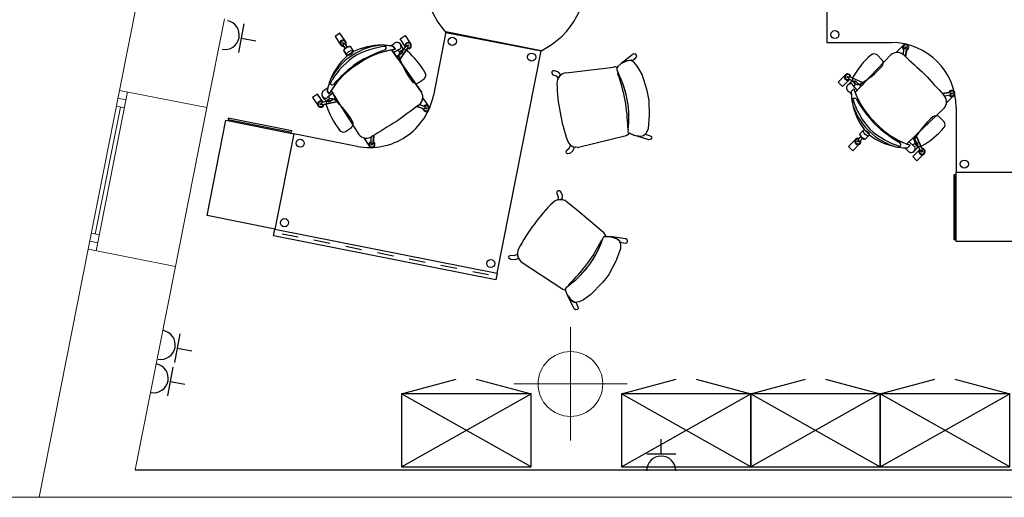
# Model space of a CAD drawing. Header units: metres. Extents: x -1 to 438, y -6 to 39.
# Tile 2 of 22: x 397.58 to 403.67, y 12.95 to 15.9. Entities that reach past the tile are written whole.
import ezdxf

# ---------------------------------------------------------------- set-up
doc = ezdxf.new("R2010")
doc.units = ezdxf.units.M
doc.linetypes.add('CONTINUA', pattern=[0])
for name, color, linetype, lineweight in [('INS P5  ELECTRICITAT ACTUAL', 7, 'CONTINUA', 25), ('P5 MOBLES ACTUAL', 7, 'CONTINUA', 25), ('P5 MURS ACTUAL', 7, 'CONTINUA', 25)]:
    doc.layers.add(name, color=color, linetype=linetype, lineweight=lineweight)

# ---------------------------------------------------------------- blocks, each defined once
blk = doc.blocks.new('OBJETO_COMPLEJO_0')
at = {"layer": 'P5 MOBLES ACTUAL', "transparency": 33554687}
for points in [[(401.2062, 14.5599), (401.2323, 14.5604), (401.2747, 14.5465), (401.2885, 14.5351), (401.297, 14.5135), (401.2966, 14.4846), (401.2671, 14.4069), (401.2232, 14.3258), (401.2053, 14.3017), (401.1855, 14.2765), (401.1138, 14.2021), (401.067, 14.1689), (401.0411, 14.1577), (401.0142, 14.153), (400.992, 14.1672), (400.9687, 14.1973), (400.9588, 14.2234), (400.9571, 14.2353), (400.961, 14.2452), (400.9855, 14.2657)], [(401.1862, 14.5455), (401.1912, 14.557), (401.1953, 14.5609), (401.2062, 14.5599)]]:
    blk.add_lwpolyline(points, dxfattribs=at)
blk.add_arc((400.6376, 14.7271), 0.5778, 307.01712, 341.68276, dxfattribs=at)
blk = doc.blocks.new('OBJETO_COMPLEJO_1')
at = {"layer": 'P5 MOBLES ACTUAL', "transparency": 33554687}
blk.add_line((400.6893, 14.399), (400.9343, 14.2382), dxfattribs=at)
for points in [[(400.9554, 14.7816), (400.9434, 14.7851), (400.9401, 14.7877)], [(401.1919, 14.5852), (401.0329, 14.7181), (400.9591, 14.7794)], [(401.1862, 14.5455), (401.1912, 14.557), (401.1953, 14.5609), (401.2062, 14.5599), (401.2084, 14.5599)], [(401.2076, 14.5631), (401.206, 14.5634), (401.1997, 14.5742), (401.1933, 14.5842)], [(400.9579, 14.2295), (400.9571, 14.2353), (400.961, 14.2452), (400.9723, 14.2547)]]:
    blk.add_lwpolyline(points, dxfattribs=at)
for centre, radius, start, end in [((400.9245, 14.7266), 0.0631, 75.75713, 135.66452), ((401.6096, 14.0194), 1.0477, 134.18535, 144.00078), ((400.9245, 14.7266), 0.0631, 56.77953, 60.71961), ((401.5968, 14.0021), 1.0477, 142.82237, 152.63779), ((400.6376, 14.7271), 0.5778, 341.42672, 341.68276), ((401.1701, 14.553), 0.0388, 53.40921, 55.97124), ((401.1701, 14.553), 0.0388, 10.20635, 14.98137), ((400.7216, 14.4532), 0.0631, 151.15863, 239.21822), ((400.299, 14.9798), 0.9861, 323.37226, 333.17893), ((401.195, 14.5288), 0.0172, 124.31263, 159.32343), ((400.2981, 14.9787), 0.9861, 313.64422, 323.45088), ((400.9892, 14.2515), 0.0172, 127.49971, 169.40579), ((400.9588, 14.2684), 0.0388, 230.8519, 268.64255)]:
    blk.add_arc(centre, radius, start, end, dxfattribs=at)
blk = doc.blocks.new('OBJETO_COMPLEJO_2')
at = {"layer": 'P5 MOBLES ACTUAL', "transparency": 33554687}
blk.add_line((400.9723, 14.2547), (400.9855, 14.2657), dxfattribs=at)
for centre, radius, start, end in [((400.6376, 14.7271), 0.5778, 307.01712, 341.42672), ((400.299, 14.9798), 0.9861, 323.37226, 333.17893), ((401.195, 14.5288), 0.0172, 124.31263, 159.32343), ((400.2981, 14.9787), 0.9861, 313.64422, 323.45088), ((400.9892, 14.2515), 0.0172, 127.49971, 169.40579)]:
    blk.add_arc(centre, radius, start, end, dxfattribs=at)
blk = doc.blocks.new('OBJETO_COMPLEJO_3')
at = {"layer": 'P5 MOBLES ACTUAL', "transparency": 33554687}
for points in [[(401.3545, 15.1985), (401.3777, 15.1866), (401.4218, 15.1803), (401.4392, 15.1845), (401.4564, 15.2001), (401.4688, 15.2263), (401.4764, 15.309), (401.4728, 15.4011), (401.4674, 15.4307), (401.4606, 15.462), (401.4291, 15.5604), (401.4016, 15.6109), (401.3833, 15.6323), (401.3613, 15.6484), (401.3351, 15.6454), (401.3009, 15.6286), (401.2805, 15.6095), (401.2737, 15.5997), (401.2728, 15.589), (401.2859, 15.5598)], [(401.3428, 15.2203), (401.3422, 15.2077), (401.3442, 15.2024), (401.3545, 15.1985)]]:
    blk.add_lwpolyline(points, dxfattribs=at)
blk.add_arc((400.7703, 15.2989), 0.5778, 352.18281, 26.84845, dxfattribs=at)
blk = doc.blocks.new('OBJETO_COMPLEJO_4')
at = {"layer": 'P5 MOBLES ACTUAL', "transparency": 33554687}
blk.add_line((400.9612, 15.5706), (401.252, 15.607), dxfattribs=at)
for points in [[(401.277, 15.6045), (401.2737, 15.5997), (401.2728, 15.589), (401.2789, 15.5755)], [(401.3428, 15.2203), (401.3422, 15.2077), (401.3442, 15.2024), (401.3545, 15.1985), (401.3564, 15.1975)], [(401.3304, 15.1821), (401.1292, 15.1328), (401.0359, 15.1103)], [(401.3543, 15.195), (401.3528, 15.1955), (401.3423, 15.1885), (401.3321, 15.1824)], [(401.0316, 15.1099), (401.0193, 15.1121), (401.0151, 15.1112)]]:
    blk.add_lwpolyline(points, dxfattribs=at)
for centre, radius, start, end in [((401.2607, 15.5692), 0.0388, 65.22303, 103.01367), ((400.9664, 15.5077), 0.0631, 94.64735, 182.70695), ((401.2954, 15.5709), 0.0172, 164.45978, 206.36586), ((400.3547, 15.2225), 0.9861, 10.41469, 20.22135), ((401.9508, 15.5272), 1.0477, 181.22778, 191.04321), ((400.355, 15.2211), 0.9861, 0.68665, 10.49331), ((401.9547, 15.506), 1.0477, 189.86479, 199.68022), ((401.3581, 15.2313), 0.0172, 174.54214, 209.55294), ((400.7703, 15.2989), 0.5778, 352.18281, 352.43885), ((401.0281, 15.1729), 0.0631, 198.20105, 258.10844), ((401.3251, 15.2206), 0.0388, 277.89433, 280.45636), ((401.3251, 15.2206), 0.0388, 318.8842, 323.65922), ((401.0281, 15.1729), 0.0631, 273.14596, 277.08604)]:
    blk.add_arc(centre, radius, start, end, dxfattribs=at)
blk = doc.blocks.new('OBJETO_COMPLEJO_5')
at = {"layer": 'P5 MOBLES ACTUAL', "transparency": 33554687}
blk.add_line((401.2789, 15.5755), (401.2859, 15.5598), dxfattribs=at)
for centre, radius, start, end in [((401.2954, 15.5709), 0.0172, 164.45978, 206.36586), ((400.3547, 15.2225), 0.9861, 10.41469, 20.22135), ((400.7703, 15.2989), 0.5778, 352.43885, 26.84845), ((400.355, 15.2211), 0.9861, 0.68665, 10.49331), ((401.3581, 15.2313), 0.0172, 174.54214, 209.55294)]:
    blk.add_arc(centre, radius, start, end, dxfattribs=at)

msp = doc.modelspace()

# ---------------------------------------------------------------- linework, layer by layer
at = {"layer": 'INS P5  ELECTRICITAT ACTUAL', "color": 180, "transparency": 33554687}
for p, q in [((398.937, 15.6968), (398.9702, 15.8737)), ((398.9536, 15.7852), (399.042, 15.7686)), ((398.5416, 13.7826), (398.5748, 13.9595)), ((398.5582, 13.871), (398.6466, 13.8544)), ((398.4985, 13.5767), (398.5318, 13.7536)), ((398.5151, 13.6651), (398.6036, 13.6485)), ((401.5481, 13.2189), (401.5481, 13.3089)), ((401.4581, 13.2189), (401.6381, 13.2189))]:
    msp.add_line(p, q, dxfattribs=at)
for centre, start, end in [((398.85, 15.8047), 259.36498, 79.36498), ((398.4546, 13.8905), 259.36498, 79.36498), ((398.4115, 13.6846), 259.36498, 79.36498), ((401.5481, 13.1135), 0, 180)]:
    msp.add_arc(centre, 0.09, start, end, dxfattribs=at)
at = {"layer": 'P5 MOBLES ACTUAL', "color": 180, "transparency": 33554687}
for p, q in [((399.5943, 15.7693), (399.5624, 15.817)), ((400.2167, 15.8202), (400.806, 15.7075)), ((399.5947, 15.7215), (399.5815, 15.7419)), ((399.5903, 15.7508), (399.5823, 15.7454)), ((399.5876, 15.7045), (399.6068, 15.6757)), ((399.6077, 15.7302), (399.5939, 15.7502)), ((399.6461, 15.702), (399.6068, 15.6757)), ((399.6461, 15.702), (399.6068, 15.6757)), ((399.6269, 15.7307), (399.6461, 15.702)), ((399.8384, 15.741), (399.82, 15.7415)), ((399.8384, 15.741), (399.82, 15.7415)), ((399.8752, 15.7373), (399.895, 15.7499)), ((399.8752, 15.7373), (399.895, 15.7499)), ((399.8823, 15.712), (399.9276, 15.6483)), ((399.9276, 15.6483), (399.8823, 15.712)), ((399.892, 15.7344), (399.905, 15.7151)), ((399.905, 15.7151), (399.892, 15.7344)), ((399.905, 15.7151), (399.892, 15.7344)), ((399.8935, 15.6962), (399.9282, 15.7171)), ((399.9276, 15.6483), (399.984, 15.7268)), ((399.9469, 15.7301), (399.9356, 15.7475)), ((399.9356, 15.7475), (399.9469, 15.7301)), ((399.9493, 15.706), (399.972, 15.7356)), ((399.9493, 15.706), (399.9675, 15.7297)), ((399.9834, 15.7303), (399.9756, 15.736)), ((403.0439, 15.684), (403.0495, 15.7195)), ((403.0621, 15.7202), (403.0525, 15.7216)), ((403.0617, 15.7281), (403.0551, 15.729)), ((403.0585, 15.6709), (403.0643, 15.7174)), ((403.0634, 15.71), (403.0585, 15.6709)), ((403.0676, 15.7117), (403.063, 15.7071)), ((399.9276, 15.6483), (400.0667, 15.4509)), ((400.0667, 15.4509), (399.9276, 15.6483)), ((402.8001, 15.5073), (402.9667, 15.6821)), ((402.9667, 15.6821), (402.8001, 15.5073)), ((402.9141, 15.6501), (402.8817, 15.6825)), ((403.0447, 15.6888), (403.0415, 15.6857)), ((399.504, 15.53), (399.4975, 15.5128)), ((399.504, 15.53), (399.4975, 15.5128)), ((400.0455, 15.5086), (400.0836, 15.5342)), ((402.7088, 15.5461), (402.7046, 15.5373)), ((402.7392, 15.5173), (402.7057, 15.5339)), ((402.8001, 15.5073), (402.7121, 15.5474)), ((402.7392, 15.5173), (402.7124, 15.5306)), ((399.4868, 15.4773), (399.4677, 15.4639)), ((399.4868, 15.4773), (399.4677, 15.4639)), ((399.4831, 15.4607), (399.496, 15.4414)), ((399.496, 15.4414), (399.4831, 15.4607)), ((399.4831, 15.4607), (399.496, 15.4414)), ((399.5075, 15.4612), (399.5491, 15.395)), ((402.7161, 15.5103), (402.7012, 15.4959)), ((402.7012, 15.4959), (402.7161, 15.5103)), ((402.7225, 15.4557), (402.7389, 15.4721)), ((402.7389, 15.4721), (402.7225, 15.4557)), ((402.7389, 15.4721), (402.7225, 15.4557)), ((402.7596, 15.4645), (402.7325, 15.4945)), ((402.7464, 15.4505), (402.8001, 15.5073)), ((402.8001, 15.5073), (402.7464, 15.4505)), ((399.4557, 15.3923), (399.4238, 15.4399)), ((399.4875, 15.397), (399.4514, 15.3872)), ((399.4662, 15.4083), (399.4543, 15.4254)), ((399.4543, 15.4254), (399.4662, 15.4083)), ((399.4875, 15.397), (399.4586, 15.3892)), ((399.5178, 15.4448), (399.4853, 15.4207)), ((402.7229, 15.4386), (402.7068, 15.4555)), ((402.7229, 15.4386), (402.7068, 15.4555)), ((402.7265, 15.4018), (402.7295, 15.3837)), ((402.7265, 15.4018), (402.7295, 15.3837)), ((403.2857, 15.4437), (403.3322, 15.4495)), ((403.3248, 15.4486), (403.2857, 15.4437)), ((403.2987, 15.4291), (403.3343, 15.4348)), ((403.3036, 15.4299), (403.3004, 15.4268)), ((403.3265, 15.4528), (403.3219, 15.4482)), ((403.335, 15.4473), (403.3363, 15.4377)), ((403.3429, 15.4469), (403.3438, 15.4403)), ((399.4521, 15.3747), (399.4497, 15.3841)), ((399.5491, 15.395), (399.4551, 15.3728)), ((399.5491, 15.395), (399.6786, 15.1911)), ((400.0378, 15.363), (400.0824, 15.3482)), ((400.0753, 15.3506), (400.0378, 15.363)), ((400.0535, 15.3748), (400.0873, 15.3623)), ((400.0581, 15.3731), (400.0556, 15.3767)), ((400.0761, 15.3462), (400.0725, 15.3515)), ((400.0855, 15.3499), (400.0887, 15.359)), ((400.0934, 15.3487), (400.0956, 15.355)), ((403.1221, 15.1853), (403.2969, 15.3519)), ((403.2962, 15.268), (403.2638, 15.3004)), ((399.5964, 15.2081), (399.6346, 15.2336)), ((402.7776, 15.1963), (402.8021, 15.2207)), ((402.8021, 15.2207), (402.8355, 15.1873)), ((402.8021, 15.2207), (402.8355, 15.1873)), ((399.7538, 15.1694), (399.7513, 15.1731)), ((399.754, 15.1743), (399.7526, 15.1383)), ((399.7708, 15.1843), (399.7675, 15.1375)), ((399.768, 15.145), (399.7708, 15.1843)), ((402.7461, 15.1568), (402.7055, 15.1163)), ((402.7818, 15.1776), (402.7649, 15.1601)), ((402.765, 15.1566), (402.7719, 15.1497)), ((402.7929, 15.1665), (402.7755, 15.1496)), ((402.811, 15.1628), (402.8355, 15.1873)), ((403.0653, 15.1316), (403.1221, 15.1853)), ((403.1221, 15.1853), (403.1622, 15.0973)), ((399.7648, 15.1352), (399.7551, 15.1357)), ((399.7628, 15.1275), (399.7562, 15.1279)), ((399.7718, 15.1425), (399.7682, 15.1478)), ((402.9984, 15.1148), (403.0166, 15.1117)), ((402.9984, 15.1148), (403.0166, 15.1117)), ((403.0534, 15.1082), (403.0703, 15.092)), ((403.0534, 15.1082), (403.0703, 15.092)), ((403.0704, 15.1077), (403.0869, 15.1241)), ((403.0869, 15.1241), (403.0704, 15.1077)), ((403.0704, 15.1077), (403.0869, 15.1241)), ((403.0793, 15.1449), (403.1093, 15.1177)), ((403.1429, 15.0941), (403.1024, 15.0536)), ((403.1251, 15.1013), (403.1107, 15.0864)), ((403.1107, 15.0864), (403.1251, 15.1013)), ((403.1321, 15.1244), (403.1487, 15.0909)), ((403.1321, 15.1244), (403.1454, 15.0976)), ((403.1608, 15.094), (403.1521, 15.0899)), ((399.3036, 14.556), (399.2055, 14.5755)), ((399.4998, 14.5172), (399.4017, 14.5366)), ((399.696, 14.4783), (399.5979, 14.4977)), ((399.8922, 14.4394), (399.7941, 14.4589)), ((400.0883, 14.4006), (399.9902, 14.42)), ((400.2845, 14.3617), (400.1864, 14.3811)), ((400.4807, 14.3228), (400.3826, 14.3423)), ((399.9432, 13.5886), (400.2813, 13.6792)), ((400.4051, 13.6792), (400.7432, 13.5886)), ((401.3016, 13.5886), (401.6397, 13.6792)), ((401.7635, 13.6792), (402.1016, 13.5886)), ((402.1016, 13.5886), (402.4397, 13.6792)), ((402.5635, 13.6792), (402.9016, 13.5886)), ((402.9016, 13.5886), (403.2397, 13.6792)), ((403.3635, 13.6792), (403.7016, 13.5886))]:
    msp.add_line(p, q, dxfattribs=at)
at = {"layer": 'P5 MOBLES ACTUAL', "transparency": 33554687}
for p, q in [((399.9432, 13.1386), (400.7432, 13.5886)), ((400.7432, 13.1386), (399.9432, 13.5886)), ((401.3016, 13.1386), (402.1016, 13.5886)), ((402.1016, 13.1386), (401.3016, 13.5886)), ((402.1016, 13.5886), (402.9016, 13.1386)), ((402.9016, 13.5886), (402.1016, 13.1386)), ((402.9016, 13.1386), (403.7016, 13.5886)), ((403.7016, 13.1386), (402.9016, 13.5886))]:
    msp.add_line(p, q, dxfattribs=at)
at = {"layer": 'P5 MOBLES ACTUAL', "color": 180, "transparency": 33554687}
for points in [[(403.3712, 15.3575), (403.3712, 15.3575), (403.3712, 14.9575), (403.9712, 14.9575), (403.9712, 16.3575), (402.5712, 16.3575), (402.5712, 15.7575), (402.9712, 15.7575), (402.9712, 15.7575)], [(399.6697, 15.1171), (399.6696, 15.1171), (399.2772, 15.1949), (399.1606, 14.6063), (400.5339, 14.3342), (400.806, 15.7075), (400.2175, 15.8241), (400.1397, 15.4317), (400.1398, 15.4318)], [(399.5624, 15.817), (399.5318, 15.7965), (399.5637, 15.7488)], [(399.9657, 15.7337), (399.9338, 15.7813), (399.9645, 15.8018), (399.9964, 15.7542)], [(399.9657, 15.7337), (399.9338, 15.7813), (399.9645, 15.8018), (399.9964, 15.7542)], [(399.5855, 15.7357), (399.5947, 15.7215), (399.6011, 15.7266), (399.6077, 15.7302), (399.5981, 15.7441)], [(399.9476, 15.6951), (399.9122, 15.67), (399.8823, 15.712)], [(399.9796, 15.7207), (399.9276, 15.6483), (399.9167, 15.6636), (399.9329, 15.6847), (399.9476, 15.6951)], [(403.0019, 15.6963), (403.0009, 15.6972), (403.0415, 15.7378)], [(403.0019, 15.6963), (403.0009, 15.6972), (403.0415, 15.7378)], [(403.0439, 15.684), (403.0447, 15.6888), (403.0415, 15.6857)], [(402.7089, 15.5281), (402.6683, 15.4876), (402.6423, 15.5137), (402.6828, 15.5542)], [(402.7089, 15.5281), (402.6683, 15.4876), (402.6423, 15.5137), (402.6828, 15.5542)], [(402.7189, 15.5443), (402.8001, 15.5073), (402.7871, 15.4936), (402.7633, 15.5054), (402.7502, 15.5178)], [(399.4982, 15.3944), (399.5349, 15.4175), (399.5075, 15.4612)], [(399.5075, 15.4612), (399.5491, 15.395), (399.6786, 15.1911)], [(402.7502, 15.5178), (402.7817, 15.4879), (402.7464, 15.4505)], [(399.4557, 15.3923), (399.4238, 15.4399), (399.3931, 15.4194), (399.425, 15.3718)], [(399.4238, 15.4399), (399.3931, 15.4194), (399.425, 15.3718)], [(399.4557, 15.3923), (399.4238, 15.4399), (399.3931, 15.4194), (399.425, 15.3718)], [(399.4624, 15.3745), (399.5491, 15.395), (399.5391, 15.4109), (399.5135, 15.404), (399.4982, 15.3944)], [(400.0738, 15.4136), (400.0749, 15.4143), (400.1068, 15.3667)], [(400.0738, 15.4136), (400.0749, 15.4143), (400.1068, 15.3667)], [(403.2987, 15.4291), (403.3036, 15.4299), (403.3004, 15.4268)], [(403.3111, 15.3871), (403.312, 15.3861), (403.3526, 15.4267)], [(403.3111, 15.3871), (403.312, 15.3861), (403.3526, 15.4267)], [(400.0535, 15.3748), (400.0581, 15.3731), (400.0556, 15.3767)], [(403.0653, 15.1316), (403.1221, 15.1853), (403.2969, 15.3519)], [(399.7104, 15.1704), (399.7093, 15.1696), (399.7412, 15.122)], [(399.7104, 15.1704), (399.7093, 15.1696), (399.7412, 15.122)], [(399.754, 15.1743), (399.7538, 15.1694), (399.7513, 15.1731)], [(402.7808, 15.1548), (402.7929, 15.1665), (402.7867, 15.1718), (402.7818, 15.1776), (402.7701, 15.1655)], [(403.1326, 15.1354), (403.1027, 15.167), (403.0653, 15.1316)], [(403.1591, 15.1041), (403.1221, 15.1853), (403.1084, 15.1723), (403.1202, 15.1485), (403.1326, 15.1354)], [(402.7055, 15.1163), (402.7316, 15.0902), (402.7722, 15.1308)], [(403.1429, 15.0941), (403.1024, 15.0536), (403.1284, 15.0275), (403.169, 15.068)], [(403.1429, 15.0941), (403.1024, 15.0536), (403.1284, 15.0275), (403.169, 15.068)], [(403.1024, 15.0536), (403.1284, 15.0275), (403.169, 15.068)]]:
    msp.add_lwpolyline(points, dxfattribs=at)
for points in [[(399.6068, 15.6757), (399.5876, 15.7045), (399.5869, 15.7094), (399.5899, 15.7156), (399.5947, 15.7213), (399.6007, 15.7261), (399.6079, 15.7302), (399.6172, 15.7335), (399.6228, 15.7332), (399.6269, 15.7307), (399.6461, 15.702), (399.6068, 15.6757)], [(398.8574, 15.278), (399.2772, 15.1949), (399.1606, 14.6063), (398.7408, 14.6895), (398.8574, 15.278)], [(398.8705, 15.2825), (399.2632, 15.2047), (399.2649, 15.2134), (398.8722, 15.2912), (398.8705, 15.2825)], [(402.8355, 15.1873), (402.811, 15.1628), (402.8063, 15.1612), (402.7997, 15.163), (402.7932, 15.1666), (402.7872, 15.1715), (402.7818, 15.1778), (402.7768, 15.1863), (402.776, 15.1918), (402.7776, 15.1963), (402.8021, 15.2207), (402.8355, 15.1873)], [(403.3643, 14.5415), (403.3643, 14.9418), (403.3554, 14.9418), (403.3554, 14.5415), (403.3643, 14.5415)], [(403.3712, 14.5295), (403.3712, 14.9575), (403.9712, 14.9575), (403.9712, 14.5295), (403.3712, 14.5295)], [(400.5256, 14.292), (399.1523, 14.5641), (399.1606, 14.6063), (400.5339, 14.3342), (400.5256, 14.292)], [(399.9432, 13.1386), (400.7432, 13.1386), (400.7432, 13.5886), (399.9432, 13.5886), (399.9432, 13.1386)], [(401.3016, 13.1386), (402.1016, 13.1386), (402.1016, 13.5886), (401.3016, 13.5886), (401.3016, 13.1386)], [(402.1016, 13.1386), (402.9016, 13.1386), (402.9016, 13.5886), (402.1016, 13.5886), (402.1016, 13.1386)], [(402.9016, 13.1386), (403.7016, 13.1386), (403.7016, 13.5886), (402.9016, 13.5886), (402.9016, 13.1386)]]:
    msp.add_lwpolyline(points, close=True, dxfattribs=at)
at = {"layer": 'P5 MOBLES ACTUAL', "transparency": 33554687}
for points in [[(401.3658, 15.6448), (401.3906, 15.6645), (401.3962, 15.6726), (401.3934, 15.6819), (401.3839, 15.6876), (401.3751, 15.6859), (401.3009, 15.6286), (401.335, 15.6459), (401.3455, 15.6479), (401.3556, 15.6485), (401.3658, 15.6448)], [(400.9278, 15.5578), (400.912, 15.5754), (400.8879, 15.5842), (400.8772, 15.5825), (400.8708, 15.5764), (400.8712, 15.5667), (400.8783, 15.5593), (400.8995, 15.5525), (400.9105, 15.5373), (400.9182, 15.5485), (400.9237, 15.5541), (400.9278, 15.5578)], [(401.4486, 15.192), (401.4789, 15.1824), (401.4869, 15.1769), (401.4877, 15.1671), (401.4808, 15.1585), (401.472, 15.1568), (401.3777, 15.1866), (401.4202, 15.1799), (401.4308, 15.1818), (401.4404, 15.1849), (401.4486, 15.192)], [(401.01, 15.1124), (401.0015, 15.0903), (400.9821, 15.0735), (400.9715, 15.0712), (400.9634, 15.0746), (400.9603, 15.0839), (400.9643, 15.0933), (400.9816, 15.1072), (400.9865, 15.1253), (400.9977, 15.1176), (401.0048, 15.1144), (401.01, 15.1124)], [(400.9349, 14.7889), (400.937, 14.8125), (400.927, 14.8361), (400.9185, 14.8428), (400.9097, 14.8433), (400.9028, 14.8364), (400.9023, 14.8262), (400.9118, 14.8061), (400.9081, 14.7876), (400.9216, 14.7896), (400.9294, 14.7894), (400.9349, 14.7889)], [(401.2936, 14.5243), (401.325, 14.5195), (401.3347, 14.521), (401.3396, 14.5294), (401.3373, 14.5402), (401.3301, 14.5455), (401.2323, 14.5604), (401.2735, 14.5476), (401.2821, 14.5412), (401.2894, 14.5342), (401.2936, 14.5243)], [(400.6649, 14.4252), (400.643, 14.4164), (400.6175, 14.4191), (400.6086, 14.4253), (400.6056, 14.4336), (400.6102, 14.4422), (400.6198, 14.4457), (400.6418, 14.4424), (400.6584, 14.4512), (400.6604, 14.4378), (400.6628, 14.4304), (400.6649, 14.4252)], [(401.0198, 14.1543), (401.0335, 14.1256), (401.0349, 14.1159), (401.0283, 14.1087), (401.0173, 14.1078), (401.01, 14.1132), (400.9687, 14.1973), (400.9917, 14.1668), (401.0003, 14.1604), (401.0091, 14.1554), (401.0198, 14.1543)]]:
    msp.add_lwpolyline(points, close=True, dxfattribs=at)
at = {"layer": 'P5 MOBLES ACTUAL', "color": 180, "transparency": 33554687}
for centre, radius in [((402.6212, 15.8075), 0.025), ((400.2568, 15.7654), 0.025), ((399.582, 15.7546), 0.00353), ((399.9841, 15.7394), 0.00353), ((403.0584, 15.7286), 0.00353), ((400.7473, 15.6682), 0.025), ((402.6997, 15.545), 0.00353), ((403.3434, 15.4436), 0.00353), ((399.4434, 15.3775), 0.00353), ((400.0945, 15.3519), 0.00353), ((399.3166, 15.1361), 0.025), ((399.7595, 15.1277), 0.00353), ((402.763, 15.1476), 0.00353), ((403.1598, 15.0849), 0.00353), ((403.4212, 15.0075), 0.025), ((399.2194, 14.6456), 0.025), ((400.4946, 14.393), 0.025)]:
    msp.add_circle(centre, radius, dxfattribs=at)
for centre, radius, start, end in [((400.5865, 16.1568), 0.5, 296.04069, 222.3009), ((399.582, 15.7546), 0.0192, 326.99829, 280.58842), ((399.582, 15.7546), 0.0153, 333.16565, 274.42106), ((399.582, 15.7546), 0.0192, 326.99829, 50.21978), ((399.582, 15.7546), 0.0192, 197.36693, 280.55308), ((399.5832, 15.7434), 0.00224, 113.6744, 219.78324), ((399.5919, 15.7492), 0.00224, 27.80347, 133.91232), ((399.8495, 15.3647), 0.3784, 92.48524, 124.56241), ((399.8932, 15.2542), 0.4826, 95.70917, 121.40301), ((399.8932, 15.2542), 0.4826, 95.70917, 121.40301), ((399.8179, 15.348), 0.3935, 89.68703, 115.88606), ((399.8179, 15.348), 0.3935, 89.68703, 115.88606), ((400.1204, 14.8965), 0.8633, 108.82946, 121.78717), ((400.1204, 14.8965), 0.8633, 108.82946, 121.78717), ((399.9603, 15.2282), 0.4901, 96.47855, 126.27009), ((399.9603, 15.2282), 0.4901, 99.15336, 126.27009), ((399.9603, 15.2282), 0.4901, 99.15336, 126.27009), ((399.8305, 15.7261), 0.0169, 312.09322, 80.96187), ((399.8179, 15.348), 0.3935, 79.13641, 87.01162), ((399.8179, 15.348), 0.3935, 81.61615, 87.01162), ((399.8305, 15.7261), 0.0169, 312.09322, 29.46977), ((399.8179, 15.348), 0.3935, 79.13641, 81.61615), ((399.8179, 15.348), 0.3935, 79.13641, 81.61615), ((399.9603, 15.2282), 0.4901, 96.47855, 99.15336), ((399.9603, 15.2282), 0.4901, 96.47855, 99.15336), ((399.9144, 15.7333), 0.0256, 331.62751, 139.53204), ((399.9144, 15.7333), 0.0256, 33.79336, 139.53204), ((399.9401, 15.7242), 0.024, 211.11649, 268.73222), ((399.9583, 15.6801), 0.0323, 55.38088, 192.20583), ((399.9284, 15.728), 0.0109, 268.92981, 321.00598), ((399.9384, 15.713), 0.0129, 275.11303, 327.45436), ((399.9289, 15.716), 0.0229, 337.2405, 38.08421), ((399.9268, 15.716), 0.0245, 336.2067, 34.90512), ((399.9435, 15.7013), 0.00743, 303.24932, 40.06221), ((399.9435, 15.7013), 0.00743, 303.24932, 40.06221), ((399.9435, 15.7013), 0.00743, 303.24932, 39.23389), ((399.9841, 15.7394), 0.0192, 256.59512, 210.18526), ((399.9841, 15.7394), 0.0192, 197.36693, 210.18526), ((399.9841, 15.7394), 0.0153, 262.76249, 204.01789), ((399.974, 15.7345), 0.00224, 43.27123, 149.38007), ((399.6493, 15.3193), 0.5072, 29.76929, 49.80104), ((399.9841, 15.7394), 0.0192, 256.59512, 50.21978), ((399.9824, 15.7283), 0.00224, 317.40031, 63.50915), ((402.9712, 15.3575), 0.4, 0, 90), ((403.0584, 15.7286), 0.0192, 285.10503, 238.69516), ((403.0584, 15.7286), 0.0192, 285.10503, 151.42642), ((403.0584, 15.7286), 0.0153, 291.27239, 232.5278), ((403.0518, 15.7194), 0.00224, 71.78114, 177.88998), ((403.0621, 15.718), 0.00224, 345.91021, 92.01905), ((399.8411, 15.359), 0.3784, 123.0243, 155.10147), ((399.9266, 15.2765), 0.4826, 126.1837, 151.87754), ((399.9266, 15.2765), 0.4826, 126.1837, 151.87754), ((399.8685, 15.3819), 0.3935, 131.70065, 157.89969), ((399.8685, 15.3819), 0.3935, 131.70065, 157.89969), ((400.4097, 15.8282), 0.5072, 197.78567, 217.81743), ((403.1768, 15.2983), 0.5072, 130.97593, 151.00769), ((402.8638, 15.6583), 0.0301, 53.6499, 130.5973), ((402.8899, 15.6322), 0.0301, 319.4027, 36.3501), ((403.0065, 15.6341), 0.0623, 47.22045, 129.68323), ((403.0065, 15.6341), 0.0623, 47.22045, 129.68323), ((403.0065, 15.6341), 0.0623, 55.75994, 94.2331), ((403.0065, 15.6341), 0.0623, 46.7979, 53.08251), ((421.035, 34.9736), 26.3771, 227.00868, 227.38659), ((421.035, 34.9736), 26.3771, 227.00868, 227.38659), ((421.035, 34.9736), 26.3771, 227.00967, 227.03735), ((399.9251, 15.2046), 0.4901, 121.31662, 151.10816), ((399.9251, 15.2046), 0.4901, 121.31662, 148.43336), ((399.9251, 15.2046), 0.4901, 121.31662, 148.43336), ((400.1706, 14.9301), 0.8633, 125.79955, 138.75725), ((400.1706, 14.9301), 0.8633, 125.79955, 138.75725), ((402.5298, 15.9452), 0.5072, 298.99231, 319.02407), ((399.5143, 15.5144), 0.0169, 166.62484, 295.49349), ((400.0633, 15.5564), 0.0301, 312.44326, 29.39065), ((402.6997, 15.545), 0.0192, 357.80177, 311.3919), ((402.6997, 15.545), 0.0192, 357.80177, 151.42642), ((402.6997, 15.545), 0.0153, 3.96913, 305.22454), ((402.7065, 15.536), 0.00224, 144.47788, 250.58672), ((402.711, 15.5455), 0.00224, 58.60695, 164.71579), ((402.6997, 15.545), 0.0192, 298.57358, 311.3919), ((402.7334, 15.4954), 0.0229, 78.44715, 139.29085), ((402.7338, 15.4933), 0.0245, 77.41335, 136.11176), ((402.7628, 15.5312), 0.0323, 156.58753, 293.41247), ((402.7449, 15.5126), 0.00743, 44.45596, 141.26885), ((402.7449, 15.5126), 0.00743, 44.45596, 141.26885), ((402.7449, 15.5126), 0.00743, 44.45596, 140.44053), ((422.5883, 33.4202), 26.3771, 222.61341, 222.99132), ((422.5883, 33.4202), 26.3771, 222.61341, 222.99132), ((399.4756, 15.4396), 0.0256, 108.05467, 275.9592), ((399.4756, 15.4396), 0.0256, 108.05467, 213.79336), ((399.8685, 15.3819), 0.3935, 160.57509, 168.4503), ((399.8685, 15.3819), 0.3935, 160.57509, 168.4503), ((399.8685, 15.3819), 0.3935, 165.97056, 168.4503), ((399.9251, 15.2046), 0.4901, 148.43336, 151.10816), ((399.9251, 15.2046), 0.4901, 148.43336, 151.10816), ((399.5143, 15.5144), 0.0169, 218.11694, 295.49349), ((400.0327, 15.5359), 0.0301, 218.19606, 295.14345), ((402.7192, 15.4778), 0.0256, 72.83416, 240.73868), ((402.7192, 15.4778), 0.0256, 135, 240.73868), ((402.7217, 15.4926), 0.0109, 10.13645, 62.21262), ((403.2058, 15.621), 0.4901, 197.68519, 227.47674), ((403.2058, 15.621), 0.4901, 197.68519, 200.36), ((403.2058, 15.621), 0.4901, 197.68519, 200.36), ((402.7345, 15.5053), 0.0129, 16.31968, 68.66101), ((402.7232, 15.5048), 0.024, 312.32314, 9.93887), ((403.3434, 15.4436), 0.0192, 211.30484, 164.89497), ((403.3434, 15.4436), 0.0192, 298.57358, 164.89497), ((403.3434, 15.4436), 0.0153, 217.4722, 158.72761), ((399.4434, 15.3775), 0.0192, 37.40146, 350.99159), ((399.4434, 15.3775), 0.0192, 50.21978, 197.36693), ((399.4861, 15.4196), 0.0229, 209.5025, 270.34621), ((399.4868, 15.4216), 0.0245, 212.6816, 271.38001), ((399.5092, 15.3796), 0.0323, 55.38088, 192.20583), ((399.4751, 15.4247), 0.0109, 286.58074, 338.6569), ((399.494, 15.4005), 0.00743, 207.52451, 304.33739), ((399.494, 15.4005), 0.00743, 207.52451, 304.33739), ((399.4852, 15.4097), 0.0129, 280.13235, 332.47368), ((399.494, 15.4005), 0.00743, 208.35283, 304.33739), ((399.4742, 15.4124), 0.024, 338.85449, 36.47022), ((399.2002, 15.0188), 0.5072, 29.76929, 49.80104), ((399.7474, 15.5095), 0.4, 258.79336, 348.79336), ((400.0119, 15.4212), 0.0623, 306.01381, 28.47659), ((400.0119, 15.4212), 0.0623, 306.01381, 28.47659), ((400.0119, 15.4212), 0.0623, 314.5533, 353.02645), ((403.1159, 15.458), 0.3935, 180.34305, 188.21827), ((403.1159, 15.458), 0.3935, 180.34305, 182.8228), ((403.1159, 15.458), 0.3935, 180.34305, 182.8228), ((403.1159, 15.458), 0.3935, 182.8228, 188.21827), ((402.7426, 15.3969), 0.0169, 53.29987, 182.16851), ((403.0934, 15.4858), 0.3784, 193.69188, 225.76905), ((402.7426, 15.3969), 0.0169, 53.29987, 130.67641), ((403.1934, 15.5501), 0.4826, 196.91582, 222.60966), ((403.1934, 15.5501), 0.4826, 196.91582, 222.60966), ((403.2058, 15.621), 0.4901, 200.36, 227.47674), ((403.2058, 15.621), 0.4901, 200.36, 227.47674), ((403.5001, 15.8425), 0.8633, 210.03611, 222.99381), ((403.5001, 15.8425), 0.8633, 210.03611, 222.99381), ((422.5883, 33.4202), 26.3771, 222.96265, 222.99033), ((403.2489, 15.3917), 0.0623, 36.91749, 43.2021), ((403.2489, 15.3917), 0.0623, 320.31677, 42.77955), ((403.2489, 15.3917), 0.0623, 320.31677, 42.77955), ((403.2489, 15.3917), 0.0623, 355.7669, 34.24006), ((403.3327, 15.4474), 0.00224, 357.98095, 104.08979), ((403.3342, 15.437), 0.00224, 272.11002, 18.21886), ((399.4434, 15.3775), 0.0192, 197.36693, 350.99159), ((399.4434, 15.3775), 0.0153, 43.56882, 344.82422), ((399.4518, 15.385), 0.00224, 98.20664, 204.31548), ((399.4543, 15.3749), 0.00224, 184.07756, 290.18641), ((399.4434, 15.3775), 0.0192, 37.40146, 50.21978), ((399.9606, 15.5277), 0.5072, 197.78567, 217.81743), ((415.4788, -6.0222), 26.3771, 125.80203, 126.17994), ((415.4788, -6.0222), 26.3771, 125.80203, 126.17994), ((415.4788, -6.0222), 26.3771, 125.80303, 125.8307), ((400.0119, 15.4212), 0.0623, 305.59125, 311.87586), ((400.0945, 15.3519), 0.0192, 183.89839, 137.48852), ((400.0945, 15.3519), 0.0192, 183.89839, 50.21978), ((400.0945, 15.3519), 0.0153, 190.06575, 131.32115), ((400.0833, 15.3503), 0.00224, 244.70357, 350.81241), ((400.0868, 15.3601), 0.00224, 330.57449, 76.68333), ((403.1159, 15.458), 0.3935, 190.89367, 217.09271), ((403.1159, 15.458), 0.3935, 190.89367, 217.09271), ((403.5589, 14.9161), 0.5072, 130.97593, 151.00769), ((403.2459, 15.2762), 0.0301, 53.6499, 130.5973), ((399.5836, 15.2353), 0.0301, 218.19606, 295.14345), ((399.6142, 15.2558), 0.0301, 312.44326, 29.39065), ((413.6531, -7.244), 26.3771, 121.40677, 121.78468), ((413.6531, -7.244), 26.3771, 121.40677, 121.78468), ((403.1006, 15.4787), 0.3784, 224.23095, 256.30812), ((403.1649, 15.5786), 0.4826, 227.39034, 253.08418), ((403.1649, 15.5786), 0.4826, 227.39034, 253.08418), ((403.4573, 15.8853), 0.8633, 227.00619, 239.96389), ((403.4573, 15.8853), 0.8633, 227.00619, 239.96389), ((403.2358, 15.591), 0.4901, 222.52326, 252.31481), ((403.2358, 15.591), 0.4901, 222.52326, 249.64), ((403.2358, 15.591), 0.4901, 222.52326, 249.64), ((402.912, 15.5631), 0.5072, 298.99231, 319.02407), ((403.272, 15.2501), 0.0301, 319.4027, 36.3501), ((399.727, 15.2305), 0.0623, 219.11012, 301.5729), ((399.727, 15.2305), 0.0623, 219.11012, 301.5729), ((399.727, 15.2305), 0.0623, 254.56026, 293.03342), ((399.727, 15.2305), 0.0623, 295.71085, 301.99546), ((413.6531, -7.244), 26.3771, 121.75601, 121.78368), ((402.763, 15.1476), 0.0192, 68.20493, 21.79507), ((402.763, 15.1476), 0.0192, 68.20493, 151.42642), ((402.763, 15.1476), 0.0153, 74.3723, 15.6277), ((402.7663, 15.1584), 0.00224, 129.01012, 235.11896), ((402.763, 15.1476), 0.0192, 298.57358, 21.75973), ((403.0728, 15.5011), 0.3935, 232.90729, 259.10633), ((403.0728, 15.5011), 0.3935, 232.90729, 259.10633), ((403.1449, 15.1491), 0.0323, 156.58753, 293.41247), ((399.7595, 15.1277), 0.0192, 110.09819, 63.68833), ((399.7595, 15.1277), 0.0192, 197.36693, 63.68833), ((399.7595, 15.1277), 0.0153, 116.26556, 57.52096), ((399.7548, 15.138), 0.00224, 170.90338, 277.01222), ((399.7653, 15.1374), 0.00224, 256.7743, 2.88314), ((402.7737, 15.151), 0.00224, 214.88104, 320.98988), ((403.0117, 15.1279), 0.0169, 267.83149, 36.70013), ((403.0728, 15.5011), 0.3935, 261.78173, 269.65695), ((403.0728, 15.5011), 0.3935, 261.78173, 269.65695), ((403.0117, 15.1279), 0.0169, 319.32359, 36.70013), ((403.0728, 15.5011), 0.3935, 267.1772, 269.65695), ((403.2358, 15.591), 0.4901, 249.64, 252.31481), ((403.2358, 15.591), 0.4901, 249.64, 252.31481), ((403.0926, 15.1045), 0.0256, 209.26132, 17.16584), ((403.0926, 15.1045), 0.0256, 209.26132, 315), ((403.1196, 15.1084), 0.024, 80.06113, 137.67686), ((403.1074, 15.1069), 0.0109, 27.78738, 79.86355), ((403.1201, 15.1197), 0.0129, 21.33899, 73.68032), ((403.1081, 15.119), 0.0245, 313.88824, 12.58665), ((403.1102, 15.1186), 0.0229, 310.70915, 11.55285), ((403.1274, 15.1301), 0.00743, 308.73115, 45.54404), ((403.1274, 15.1301), 0.00743, 308.73115, 45.54404), ((403.1274, 15.1301), 0.00743, 309.55947, 45.54404), ((403.1598, 15.0849), 0.0192, 138.6081, 92.19823), ((403.1598, 15.0849), 0.0192, 151.42642, 298.57358), ((403.1598, 15.0849), 0.0192, 138.6081, 151.42642), ((403.1598, 15.0849), 0.0153, 144.77546, 86.03087), ((403.1598, 15.0849), 0.0192, 298.57358, 92.19823), ((403.1602, 15.0962), 0.00224, 285.28421, 31.39305), ((403.1508, 15.0917), 0.00224, 199.41328, 305.52212)]:
    msp.add_arc(centre, radius, start, end, dxfattribs=at)
for centre, major_axis in [((399.6071, 15.7175), (-0.0197, -0.0132)), ((402.7944, 15.1795), (0.0168, -0.0168))]:
    msp.add_ellipse(centre, major_axis=major_axis, ratio=0.457927, start_param=3.141593, end_param=6.283185, dxfattribs=at)
for centre, major_axis in [((399.6233, 15.6934), (-0.0197, -0.0132)), ((402.8149, 15.2), (0.0168, -0.0168))]:
    msp.add_ellipse(centre, major_axis=major_axis, ratio=0.457927, dxfattribs=at)
at = {"layer": 'P5 MURS ACTUAL', "lineweight": 13, "transparency": 33554687}
for p, q in [((398.2006, 15.4629), (398.3094, 16.0122)), ((398.7401, 15.356), (398.8489, 15.9053)), ((398.2006, 15.4629), (398.0062, 14.4819)), ((398.7401, 15.356), (398.2006, 15.4629)), ((398.2496, 15.4532), (398.0553, 14.4722)), ((398.2399, 15.4041), (398.1909, 15.4138)), ((398.0502, 14.5752), (398.2057, 15.3599)), ((398.2302, 15.3551), (398.1812, 15.3648)), ((398.5458, 14.3751), (398.7401, 15.356)), ((398.0747, 14.5703), (398.0257, 14.58)), ((398.065, 14.5213), (398.016, 14.531)), ((397.7026, 12.9495), (398.0062, 14.4819)), ((398.5458, 14.3751), (398.0062, 14.4819)), ((398.297, 13.1195), (398.5458, 14.3751)), ((397.7026, 12.9495), (424.3132, 12.9495))]:
    msp.add_line(p, q, dxfattribs=at)
at = {"layer": 'P5 MURS ACTUAL', "color": 180, "linetype": 'CONTINUA', "lineweight": 13, "transparency": 33554687}
for p, q in [((400.987, 13.2995), (400.987, 13.9995)), ((400.637, 13.6495), (401.337, 13.6495))]:
    msp.add_line(p, q, dxfattribs=at)
at = {"layer": 'P5 MURS ACTUAL', "transparency": 33554687}
msp.add_line((398.297, 13.1195), (423.7153, 13.1195), dxfattribs=at)
at = {"layer": 'P5 MURS ACTUAL', "color": 180, "lineweight": 13, "transparency": 33554687}
msp.add_line((391.697, 12.9495), (397.7026, 12.9495), dxfattribs=at)
at = {"layer": 'P5 MURS ACTUAL', "lineweight": 13, "transparency": 33554687}
msp.add_circle((400.987, 13.6495), 0.2, dxfattribs=at)

# ---------------------------------------------------------------- block references
at = {"layer": 'P5 MOBLES ACTUAL', "transparency": 33554687}
for name in ['OBJETO_COMPLEJO_3', 'OBJETO_COMPLEJO_4', 'OBJETO_COMPLEJO_5', 'OBJETO_COMPLEJO_1', 'OBJETO_COMPLEJO_0', 'OBJETO_COMPLEJO_2']:
    msp.add_blockref(name, (0, 0), dxfattribs=at)

doc.saveas('drawing.dxf')
